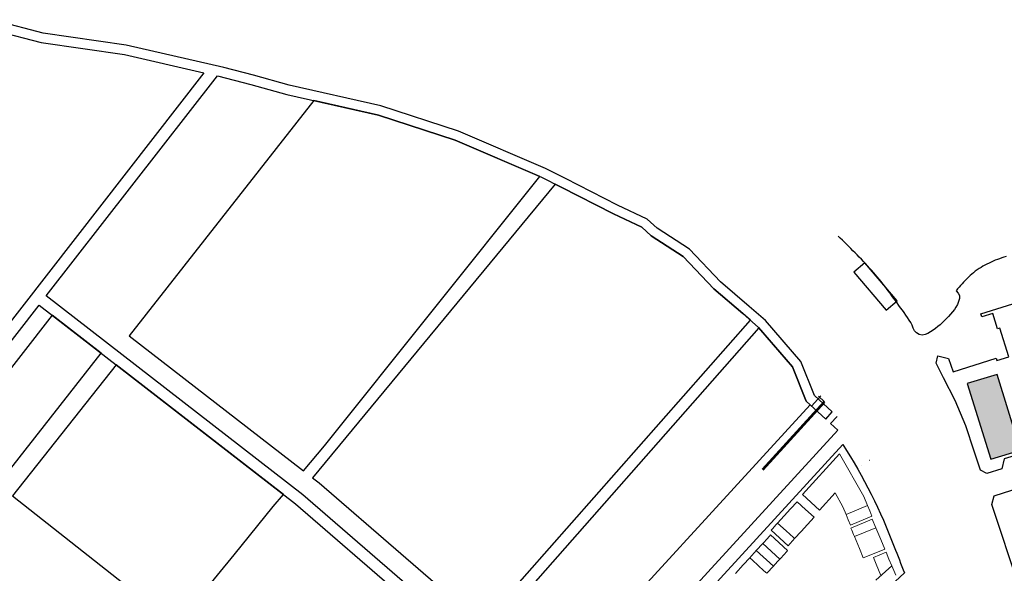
# Model space of a CAD drawing. Header units: metres. Extents: x 89795 to 94000, y 463250 to 466585.
# Tile 143 of 185: x 90287 to 90798, y 465815 to 466102. Entities that reach past the tile are written whole.
import ezdxf

# ---------------------------------------------------------------- set-up
doc = ezdxf.new("R2010")
doc.units = ezdxf.units.M
doc.layers.add('92.1_Bestaande bebouwing - Existing building H', color=7, linetype='Continuous', true_color=0xb5b6af)
doc.layers.add('XXX_Background', color=3, linetype='Continuous')

msp = doc.modelspace()

# ---------------------------------------------------------------- hatches: boundary and pattern name
at = {"layer": '92.1_Bestaande bebouwing - Existing building H'}
msp.add_hatch(color=256, dxfattribs=at).paths.add_polyline_path([(90778.4, 465913.28), (90790.58, 465873.91), (90806.02, 465878.69), (90793.92, 465917.82)])

# ---------------------------------------------------------------- linework, layer by layer
at = {"layer": 'XXX_Background'}
for p, q in [((90298.92, 466095.03), (90272.4, 466101.98)), ((90270.61, 466097.28), (90297.92, 466090.13)), ((90341.98, 466088.77), (90298.92, 466095.03)), ((90297.92, 466090.13), (90341.06, 466083.85)), ((90392.7, 466077.09), (90341.98, 466088.77)), ((90341.06, 466083.85), (90382.33, 466074.34)), ((90407.97, 466073.11), (90392.7, 466077.09)), ((90382.33, 466074.34), (90191.31, 465828.9)), ((90300.54, 465958.67), (90389.35, 466072.79)), ((90389.35, 466072.79), (90406.68, 466068.28)), ((90426.61, 466067.98), (90407.97, 466073.11)), ((90406.68, 466068.28), (90425.4, 466063.13)), ((90474.19, 466057.25), (90426.61, 466067.98)), ((90425.4, 466063.13), (90472.86, 466052.42)), ((90514.38, 466044.14), (90474.19, 466057.25)), ((90472.86, 466052.42), (90512.62, 466039.45)), ((90512.62, 466039.45), (90557.46, 466020.31)), ((90559.58, 466024.84), (90514.38, 466044.14)), ((90570, 466019.53), (90559.58, 466024.84)), ((90557.46, 466020.31), (90567.72, 466015.07)), ((90596.98, 466005.72), (90570, 466019.53)), ((90567.72, 466015.07), (90594.77, 466001.24)), ((90612.35, 465998.48), (90596.98, 466005.72)), ((90594.77, 466001.24), (90609.53, 465994.28)), ((90609.53, 465994.28), (90614.37, 465989.85)), ((90617.45, 465993.82), (90612.35, 465998.48)), ((90634.19, 465982.91), (90617.45, 465993.82)), ((90614.37, 465989.85), (90630.98, 465979.04)), ((90630.98, 465979.04), (90646.93, 465962.34)), ((90650.37, 465965.98), (90634.19, 465982.91)), ((90665.27, 465953.25), (90650.37, 465965.98)), ((90433.71, 465855.47), (90300.54, 465958.67)), ((90646.93, 465962.34), (90662, 465949.48)), ((90194.13, 465821.93), (90296.86, 465953.93)), ((90296.86, 465953.93), (90429.9, 465850.83)), ((90673.65, 465945.87), (90665.27, 465953.25)), ((90662, 465949.48), (90670.1, 465942.34)), ((90670.1, 465942.34), (90687.75, 465921.93)), ((90692.09, 465924.56), (90673.65, 465945.87)), ((90687.75, 465921.93), (90694.84, 465904)), ((90699.07, 465906.92), (90692.09, 465924.56)), ((90702.38, 465906.86), (90697.52, 465901.54)), ((90708.29, 465898.48), (90699.07, 465906.92)), ((90701.22, 465906.63), (90704.36, 465903.76)), ((90694.84, 465904), (90704.92, 465894.79)), ((90704.92, 465894.79), (90708.29, 465898.48)), ((90707.5, 465892.43), (90710.87, 465896.12)), ((90711.19, 465889.05), (90707.5, 465892.43)), ((90711.19, 465889.05), (90570.64, 465735.37)), ((90727.55, 465873.41), (90727.58, 465873.43)), ((90723.45, 465870.49), (90723.45, 465870.49)), ((90567.12, 465739.95), (90433.71, 465855.47)), ((90429.9, 465850.83), (90562.74, 465735.82))]:
    msp.add_line(p, q, dxfattribs=at)
at = {"layer": 'XXX_Background', "lineweight": 53}
msp.add_line((90672.28, 465868.68), (90704.36, 465903.76), dxfattribs=at)
at = {"layer": 'XXX_Background', "linetype": 'Continuous', "lineweight": 0}
for p, q in [((90712.09, 465876.71), (90692.85, 465855.67)), ((90724.66, 465854.55), (90712.09, 465876.71)), ((90701.71, 465847.57), (90692.85, 465855.67)), ((90701.71, 465847.57), (90709.8, 465856.42)), ((90709.8, 465856.42), (90713.86, 465849.27)), ((90690.06, 465851.9), (90686.69, 465848.2)), ((90694.48, 465847.85), (90690.06, 465851.9)), ((90726.6, 465849.87), (90724.66, 465854.55)), ((90724.66, 465854.55), (90726.6, 465849.87)), ((90686.69, 465848.2), (90683.32, 465844.51)), ((90698.91, 465843.8), (90694.48, 465847.85)), ((90713.86, 465849.27), (90715.52, 465845.28)), ((90715.52, 465845.28), (90726.6, 465849.87)), ((90715.52, 465845.28), (90716.67, 465842.51)), ((90726.6, 465849.87), (90726.6, 465849.87)), ((90727.75, 465847.1), (90726.6, 465849.87)), ((90728.9, 465844.33), (90727.75, 465847.1)), ((90727.75, 465847.1), (90727.75, 465847.1)), ((90679.95, 465840.82), (90679.1, 465839.9)), ((90683.32, 465844.51), (90679.95, 465840.82)), ((90679.95, 465840.82), (90684.38, 465836.77)), ((90695.54, 465840.11), (90698.91, 465843.8)), ((90716.67, 465842.51), (90717.82, 465839.74)), ((90716.67, 465842.51), (90716.67, 465842.51)), ((90728.9, 465844.33), (90717.82, 465839.74)), ((90728.9, 465844.33), (90717.82, 465839.74)), ((90718.03, 465838.2), (90729.11, 465842.79)), ((90729.57, 465841.68), (90729.11, 465842.79)), ((90729.57, 465841.68), (90730.49, 465839.46)), ((90677.42, 465838.05), (90676.57, 465837.13)), ((90685.43, 465829.03), (90676.57, 465837.13)), ((90676.57, 465837.13), (90685.43, 465829.03)), ((90677.42, 465838.05), (90679.1, 465839.9)), ((90684.38, 465836.77), (90688.21, 465833.26)), ((90692.18, 465836.41), (90688.8, 465832.72)), ((90692.18, 465836.41), (90695.54, 465840.11)), ((90718.03, 465838.2), (90718.48, 465837.09)), ((90719.4, 465834.88), (90718.48, 465837.09)), ((90725.41, 465836.06), (90719.86, 465833.77)), ((90730.95, 465838.36), (90725.41, 465836.06)), ((90730.95, 465838.36), (90730.49, 465839.46)), ((90730.95, 465838.36), (90733.47, 465832.26)), ((90672.28, 465830.21), (90671.44, 465829.29)), ((90672.79, 465830.77), (90672.28, 465830.21)), ((90672.28, 465830.21), (90681.14, 465822.11)), ((90681.14, 465822.11), (90672.28, 465830.21)), ((90674.31, 465832.43), (90672.79, 465830.77)), ((90675.82, 465834.09), (90674.31, 465832.43)), ((90676.33, 465834.64), (90675.82, 465834.09)), ((90685.19, 465826.54), (90676.33, 465834.64)), ((90676.33, 465834.64), (90685.19, 465826.54)), ((90685.43, 465829.03), (90686.27, 465829.95)), ((90687.96, 465831.8), (90686.27, 465829.95)), ((90687.96, 465831.8), (90688.8, 465832.72)), ((90688.21, 465833.26), (90688.8, 465832.72)), ((90688.8, 465832.72), (90688.21, 465833.26)), ((90719.4, 465834.88), (90719.86, 465833.77)), ((90722.38, 465827.67), (90719.86, 465833.77)), ((90735.54, 465827.27), (90733.47, 465832.26)), ((90666.38, 465823.76), (90668.06, 465825.6)), ((90668.91, 465826.52), (90668.06, 465825.6)), ((90669.75, 465827.44), (90668.91, 465826.52)), ((90677.76, 465818.42), (90668.91, 465826.52)), ((90668.91, 465826.52), (90677.76, 465818.42)), ((90669.75, 465827.44), (90671.44, 465829.29)), ((90683.16, 465824.33), (90684.68, 465825.99)), ((90684.68, 465825.99), (90685.19, 465826.54)), ((90722.38, 465827.67), (90724.45, 465822.68)), ((90724.45, 465822.68), (90729.99, 465824.97)), ((90736.26, 465825.62), (90729.67, 465822.87)), ((90729.99, 465824.97), (90735.54, 465827.27)), ((90737.71, 465822.15), (90736.26, 465825.62)), ((90665.53, 465822.83), (90662.16, 465819.14)), ((90666.38, 465823.76), (90665.53, 465822.83)), ((90665.53, 465822.83), (90667.01, 465821.48)), ((90667.01, 465821.48), (90665.53, 465822.83)), ((90669.96, 465818.78), (90667.01, 465821.48)), ((90680.29, 465821.19), (90678.61, 465819.35)), ((90680.29, 465821.19), (90681.14, 465822.11)), ((90681.14, 465822.11), (90681.64, 465822.67)), ((90681.64, 465822.67), (90683.16, 465824.33)), ((90729.67, 465822.87), (90731.11, 465819.4)), ((90737.71, 465822.15), (90739.16, 465818.68)), ((90662.16, 465819.14), (90658.11, 465814.72)), ((90672.91, 465816.08), (90669.96, 465818.78)), ((90672.91, 465816.08), (90674.39, 465814.73)), ((90674.39, 465814.73), (90672.91, 465816.08)), ((90674.39, 465814.73), (90675.23, 465815.66)), ((90676.92, 465817.5), (90675.23, 465815.66)), ((90676.92, 465817.5), (90677.76, 465818.42)), ((90677.76, 465818.42), (90678.61, 465819.35)), ((90739.16, 465818.68), (90730.99, 465811.1)), ((90733.51, 465813.61), (90731.11, 465819.4)), ((90741.23, 465813.72), (90739.16, 465818.68))]:
    msp.add_line(p, q, dxfattribs=at)
at = {"layer": 'XXX_Background', "elevation": 1.29}
for points in [[(90556.68, 466020.64), (90512.62, 466039.45), (90472.86, 466052.42), (90439.35, 466059.98), (90343.6, 465937.94), (90433.94, 465867.93), (90444.9, 465880.89)], [(90665.85, 465946.08), (90662, 465949.48), (90646.93, 465962.34), (90630.98, 465979.04), (90614.37, 465989.85), (90609.53, 465994.28), (90594.77, 466001.24), (90567.72, 466015.07), (90564.59, 466016.67), (90438.71, 465864.24), (90442.07, 465861.63), (90526.79, 465788.27)], [(90328.98, 465929.04), (90303.55, 465948.74), (90199.75, 465815.4), (90193.12, 465811.38), (90217.39, 465786.82)], [(90696.8, 465902.21), (90694.84, 465904), (90687.75, 465921.93), (90670.32, 465942.08), (90531.33, 465784.35), (90563.52, 465756.48)], [(90418.22, 465849.34), (90423.61, 465855.71), (90336.82, 465922.96), (90282.99, 465855.01), (90368.16, 465787.78), (90398, 465824.34)]]:
    msp.add_lwpolyline(points, close=True, dxfattribs=at)
at = {"layer": 'XXX_Background'}
for points in [[(90798.56, 465979.03), (90797.41, 465978.7), (90796.27, 465978.34), (90795.14, 465977.96), (90794.03, 465977.56), (90792.92, 465977.14), (90791.82, 465976.69), (90790.73, 465976.22), (90789.66, 465975.72), (90788.6, 465975.2), (90787.55, 465974.64), (90786.52, 465974.06), (90785.51, 465973.44), (90784.51, 465972.8), (90783.53, 465972.13), (90782.56, 465971.43), (90781.62, 465970.71), (90780.7, 465969.96), (90779.8, 465969.18), (90778.93, 465968.38), (90778.08, 465967.56), (90777.25, 465966.71), (90776.44, 465965.85), (90775.65, 465964.97), (90774.86, 465964.08), (90774.09, 465963.18), (90773.32, 465962.28), (90772.56, 465961.37), (90773.63, 465960.16), (90774.3, 465958.83), (90774.33, 465957.33), (90773.9, 465955.76), (90773.27, 465954.26), (90772.53, 465952.87), (90771.69, 465951.56), (90770.76, 465950.32), (90769.76, 465949.14), (90768.72, 465948.01), (90767.64, 465946.91), (90766.54, 465945.83), (90765.43, 465944.77), (90764.29, 465943.74), (90763.12, 465942.74), (90761.91, 465941.78), (90760.65, 465940.86), (90759.33, 465940), (90757.95, 465939.21), (90756.51, 465938.59), (90754.99, 465938.35), (90753.44, 465938.64), (90752.01, 465939.42), (90750.94, 465940.58), (90750.3, 465941.98), (90749.77, 465943.44), (90749.1, 465944.83), (90748.31, 465946.16), (90747.45, 465947.45), (90746.55, 465948.73), (90745.64, 465949.99), (90744.72, 465951.25), (90743.82, 465952.51), (90742.91, 465953.77), (90742, 465955.03), (90741.09, 465956.28), (90740.18, 465957.53), (90739.26, 465958.78), (90738.34, 465960.02), (90737.42, 465961.25), (90736.48, 465962.48), (90735.54, 465963.7), (90734.59, 465964.91), (90733.63, 465966.11), (90732.66, 465967.3), (90731.67, 465968.49), (90730.68, 465969.66), (90729.67, 465970.83), (90728.65, 465971.99), (90727.62, 465973.13), (90726.58, 465974.28), (90725.54, 465975.41), (90724.48, 465976.54), (90723.42, 465977.66), (90722.34, 465978.77), (90721.27, 465979.89), (90720.18, 465980.99), (90719.09, 465982.09), (90718, 465983.19), (90716.91, 465984.29), (90715.81, 465985.38), (90714.7, 465986.47), (90713.6, 465987.56), (90712.49, 465988.65), (90711.39, 465989.74)], [(90806.7, 465876.86), (90797.57, 465874.18), (90796.37, 465868.92), (90788.6, 465866.55), (90785.22, 465868.24), (90781.96, 465878.03), (90777.55, 465891.23), (90772.06, 465904.43), (90766.07, 465916.12), (90762.18, 465923.71), (90763.1, 465927.56), (90768.65, 465926.23), (90770.99, 465919.32), (90793.37, 465926.38), (90793.79, 465925.07), (90799.96, 465927.02), (90795.33, 465941.91), (90794.14, 465941.54), (90791.65, 465949.54), (90785.91, 465947.75), (90785.42, 465949.34), (90820.89, 465960.36)]]:
    msp.add_lwpolyline(points, dxfattribs=at)
for points in [[(90736.29, 465951.29), (90741.99, 465956.15), (90725.17, 465975.87), (90719.46, 465971.01), (90736.29, 465951.29)], [(90736.29, 465951.29), (90741.99, 465956.15), (90725.17, 465975.87), (90719.46, 465971.01), (90736.29, 465951.29)], [(90778.4, 465913.28), (90790.58, 465873.91), (90806.02, 465878.69), (90793.92, 465917.82)], [(90791.08, 465850.4), (90792.32, 465854.9), (90851.2, 465873.81), (90853.56, 465872.46), (90873.6, 465807.76), (90871.91, 465803.82), (90817.76, 465786.27), (90813.82, 465788.19), (90805.15, 465808.32)]]:
    msp.add_lwpolyline(points, close=True, dxfattribs=at)
at = {"layer": 'XXX_Background', "elevation": 1.2}
msp.add_lwpolyline([(90745.77, 465814.9), (90611.89, 465690.59, 0.026683), (90577.6, 465732.61), (90713.8, 465881.54), (90713.8, 465881.54, -0.054263), (90740.41, 465828.48, -0.008426)], format="xyb", close=True, dxfattribs=at)

doc.saveas('drawing.dxf')
